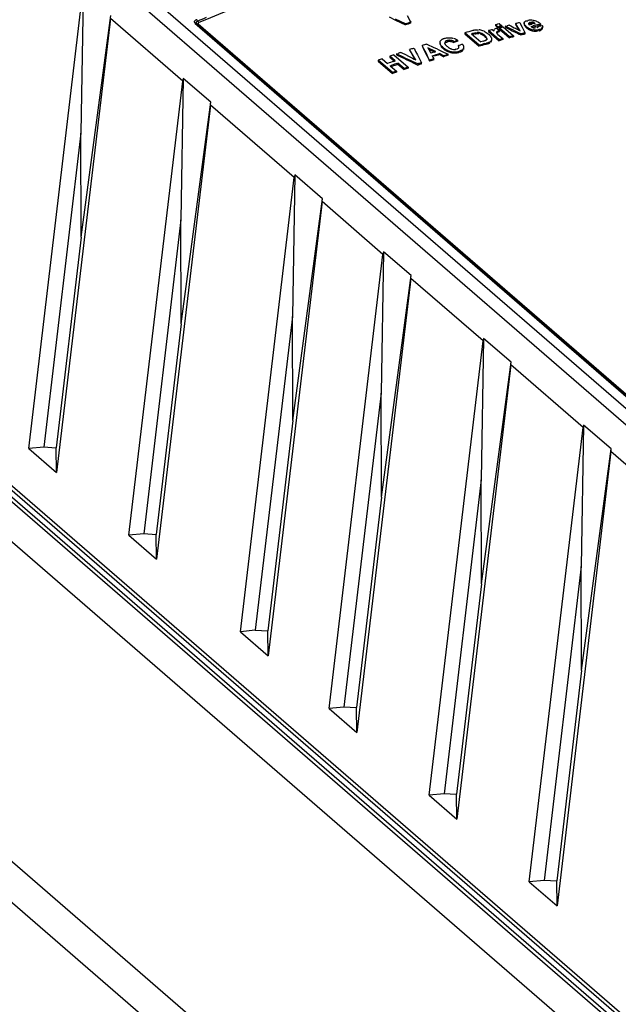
# Model space of a CAD drawing. Header units: inches. Extents: x 0 to 117, y 0 to 83.
# Tile 51 of 64: x 99.37 to 101.43, y 23.17 to 26.55. Entities that reach past the tile are written whole.
import ezdxf

# ---------------------------------------------------------------- set-up
doc = ezdxf.new("R2010")
doc.units = ezdxf.units.IN
doc.header["$LTSCALE"] = 6.431102
doc.header["$MEASUREMENT"] = 0
doc.layers.get('0').update_dxf_attribs({"linetype": 'CONTINUOUS'})

msp = doc.modelspace()

# ---------------------------------------------------------------- linework, layer by layer
at = {"color": 7, "linetype": 'CONTINUOUS'}
for p, q in [((98.0125, 28.139), (104.2035, 22.7774)), ((104.2507, 22.7911), (98.0597, 28.1526)), ((99.5833, 26.6508), (99.5754, 26.1639)), ((99.3963, 25.0782), (99.5817, 26.6419)), ((99.6772, 26.5593), (99.4917, 24.9956)), ((99.5764, 25.8059), (99.6782, 26.5687)), ((99.9262, 26.3436), (99.6772, 26.5593)), ((104.1665, 22.9052), (99.968, 26.5412)), ((99.9736, 26.5409), (104.1721, 22.9049)), ((100.6361, 26.5643), (100.6587, 26.5533)), ((100.6925, 26.5404), (100.6586, 26.5569)), ((100.6587, 26.5533), (100.6925, 26.5369)), ((100.6988, 26.5693), (100.7092, 26.5491)), ((100.7092, 26.5491), (100.7108, 26.546)), ((100.7109, 26.5426), (100.7108, 26.546)), ((101.0108, 26.5406), (101.0152, 26.5417)), ((101.0152, 26.5417), (101.024, 26.5341)), ((101.0719, 26.5413), (101.0718, 26.5378)), ((101.0736, 26.5385), (101.0719, 26.5413)), ((101.0846, 26.5444), (101.0862, 26.5448)), ((101.0862, 26.5449), (101.0882, 26.5409)), ((101.0882, 26.5409), (101.0902, 26.537)), ((101.1014, 26.5438), (101.1013, 26.5404)), ((101.1014, 26.5424), (101.1014, 26.5438)), ((101.1016, 26.5409), (101.1014, 26.5424)), ((101.1114, 26.5509), (101.1132, 26.5508)), ((101.1221, 26.5457), (101.1219, 26.5422)), ((101.1263, 26.5453), (101.1256, 26.5447)), ((101.1277, 26.5538), (101.1326, 26.5532)), ((101.1326, 26.5532), (101.1359, 26.5525)), ((101.1359, 26.5441), (101.1344, 26.545)), ((101.1373, 26.5432), (101.1359, 26.5441)), ((101.1365, 26.5416), (101.1387, 26.5421)), ((101.1387, 26.5421), (101.1373, 26.5432)), ((99.9792, 26.5407), (104.1777, 22.9047)), ((100.6925, 26.5403), (100.6925, 26.5369)), ((100.8974, 26.5097), (100.8974, 26.5062)), ((100.9466, 26.467), (100.8974, 26.5097)), ((100.9331, 26.5096), (100.9347, 26.51)), ((100.9347, 26.5066), (100.9347, 26.51)), ((100.9493, 26.5096), (100.9493, 26.5062)), ((100.9789, 26.517), (100.9788, 26.5136)), ((100.9788, 26.5136), (101.0147, 26.4825)), ((101.0148, 26.4859), (100.9789, 26.517)), ((100.9913, 26.5204), (100.9934, 26.5185)), ((100.9934, 26.5185), (100.9962, 26.5161)), ((100.9972, 26.5152), (100.9962, 26.5161)), ((101.002, 26.5382), (101.0019, 26.5348)), ((101.0019, 26.5348), (101.0107, 26.5272)), ((101.002, 26.5382), (101.0079, 26.5398)), ((101.0108, 26.5307), (101.002, 26.5382)), ((101.0042, 26.525), (101.0067, 26.5256)), ((101.0058, 26.5113), (101.0058, 26.5078)), ((101.0067, 26.5256), (101.0166, 26.5171)), ((101.0079, 26.5398), (101.0108, 26.5406)), ((101.0102, 26.5119), (101.0128, 26.5128)), ((101.0108, 26.5307), (101.0107, 26.5272)), ((101.0107, 26.5272), (101.0165, 26.5288)), ((101.0108, 26.5307), (101.0166, 26.5322)), ((101.0129, 26.5163), (101.0128, 26.5128)), ((101.0128, 26.5128), (101.0165, 26.5136)), ((101.0166, 26.5171), (101.0129, 26.5163)), ((101.0153, 26.5267), (101.0152, 26.5233)), ((101.0152, 26.5233), (101.0511, 26.4922)), ((101.0153, 26.5267), (101.0182, 26.5275)), ((101.0512, 26.4956), (101.0153, 26.5267)), ((101.0165, 26.5288), (101.021, 26.5299)), ((101.0166, 26.5171), (101.0165, 26.5136)), ((101.0182, 26.5275), (101.0212, 26.5283)), ((101.021, 26.5299), (101.0239, 26.5307)), ((101.0211, 26.5334), (101.024, 26.5341)), ((101.0212, 26.5283), (101.0256, 26.5294)), ((101.024, 26.5341), (101.0239, 26.5307)), ((101.0256, 26.5294), (101.0285, 26.5302)), ((101.0285, 26.5302), (101.0645, 26.4991)), ((101.0364, 26.5322), (101.0363, 26.5288)), ((101.0363, 26.5287), (101.0423, 26.5258)), ((101.0364, 26.5322), (101.038, 26.5326)), ((101.0424, 26.5293), (101.0364, 26.5323)), ((101.038, 26.5326), (101.0428, 26.5339)), ((101.0423, 26.5258), (101.0542, 26.5199)), ((101.0543, 26.5235), (101.0424, 26.5293)), ((101.0491, 26.5355), (101.0507, 26.5359)), ((101.0507, 26.5359), (101.0548, 26.5337)), ((101.0542, 26.5199), (101.0602, 26.5169)), ((101.0603, 26.5205), (101.0543, 26.5235)), ((101.0548, 26.5337), (101.067, 26.5271)), ((101.0602, 26.5169), (101.0722, 26.511)), ((101.0723, 26.5146), (101.0603, 26.5205)), ((101.067, 26.5271), (101.0711, 26.525)), ((101.0711, 26.525), (101.0751, 26.5228)), ((101.0718, 26.5378), (101.0735, 26.535)), ((101.0722, 26.511), (101.0782, 26.5081)), ((101.0843, 26.5087), (101.0723, 26.5146)), ((101.0735, 26.535), (101.0786, 26.5267)), ((101.0873, 26.5162), (101.0736, 26.5385)), ((101.0751, 26.5228), (101.0833, 26.5184)), ((101.0782, 26.5081), (101.0842, 26.5052)), ((101.0786, 26.5267), (101.084, 26.518)), ((101.0833, 26.5184), (101.0873, 26.5162)), ((101.0903, 26.5058), (101.0843, 26.5087)), ((101.0902, 26.537), (101.0942, 26.5291)), ((101.0942, 26.5291), (101.1001, 26.5172)), ((101.1001, 26.5172), (101.1021, 26.5132)), ((101.101, 26.5084), (101.1041, 26.5092)), ((101.1021, 26.5132), (101.1027, 26.5121)), ((101.1027, 26.5121), (101.1041, 26.5093)), ((101.104, 26.5058), (101.1041, 26.5092)), ((101.1097, 26.53), (101.1096, 26.5265)), ((101.1185, 26.5372), (101.123, 26.5383)), ((101.1201, 26.5404), (101.1216, 26.5403)), ((101.123, 26.5383), (101.1275, 26.5394)), ((101.1249, 26.5315), (101.1287, 26.5324)), ((101.1287, 26.5324), (101.1324, 26.5333)), ((101.1287, 26.529), (101.1323, 26.5299)), ((101.1294, 26.52), (101.1293, 26.5166)), ((101.1318, 26.5271), (101.1345, 26.5264)), ((101.1323, 26.5299), (101.1509, 26.5344)), ((101.1351, 26.5194), (101.1338, 26.5201)), ((101.137, 26.5187), (101.1351, 26.5194)), ((101.1392, 26.5275), (101.1401, 26.5282)), ((101.1475, 26.5165), (101.1483, 26.5173)), ((101.152, 26.5199), (101.1496, 26.5193)), ((101.15, 26.5318), (101.153, 26.5325)), ((101.1509, 26.5344), (101.1547, 26.5352)), ((101.1511, 26.5378), (101.1548, 26.5387)), ((101.152, 26.5199), (101.1518, 26.5164)), ((101.153, 26.5325), (101.1588, 26.5339)), ((101.1548, 26.5387), (101.1586, 26.5396)), ((101.1584, 26.5361), (101.1586, 26.5396)), ((101.1588, 26.5339), (101.1633, 26.5349)), ((101.1618, 26.5265), (101.1606, 26.526)), ((101.1624, 26.5248), (101.1622, 26.5213)), ((101.1622, 26.5213), (101.163, 26.5223)), ((101.1633, 26.5349), (101.1638, 26.5337)), ((101.1641, 26.5258), (101.1642, 26.5293)), ((100.8115, 26.4755), (100.8116, 26.4774)), ((100.8115, 26.4755), (100.8115, 26.4722)), ((100.8297, 26.4767), (100.8306, 26.4761)), ((100.8316, 26.4775), (100.8345, 26.4779)), ((100.8345, 26.4779), (100.8358, 26.4779)), ((100.8388, 26.4834), (100.8361, 26.4828)), ((100.8361, 26.4828), (100.8361, 26.4794)), ((100.8567, 26.4775), (100.8589, 26.4763)), ((100.8589, 26.4797), (100.8635, 26.481)), ((100.8589, 26.4797), (100.8589, 26.4763)), ((100.8705, 26.4846), (100.8713, 26.4835)), ((100.8728, 26.4804), (100.8728, 26.4838)), ((100.8974, 26.5062), (100.9466, 26.4636)), ((100.9201, 26.506), (100.9517, 26.4786)), ((100.933, 26.5062), (100.9347, 26.5066)), ((100.9611, 26.5), (100.9619, 26.4988)), ((100.9611, 26.4813), (100.9638, 26.482)), ((100.9645, 26.5012), (100.9618, 26.5036)), ((100.9619, 26.4988), (100.9623, 26.4977)), ((100.9638, 26.482), (100.9658, 26.4826)), ((100.9645, 26.5012), (100.9645, 26.4978)), ((100.9645, 26.4978), (100.9673, 26.4951)), ((100.9662, 26.4726), (100.969, 26.4733)), ((100.969, 26.4733), (100.9718, 26.4741)), ((100.971, 26.4879), (100.9703, 26.4885)), ((100.9717, 26.4707), (100.9718, 26.4741)), ((100.9727, 26.4894), (100.9727, 26.4859)), ((100.9833, 26.4761), (100.9833, 26.4768)), ((100.9861, 26.4803), (100.9861, 26.4769)), ((100.9891, 26.489), (100.9891, 26.4871)), ((100.9891, 26.4871), (100.9891, 26.4837)), ((101.0099, 26.5052), (101.028, 26.4895)), ((101.0148, 26.4859), (101.0147, 26.4825)), ((101.028, 26.4895), (101.028, 26.4861)), ((101.0512, 26.4956), (101.0511, 26.4922)), ((101.0645, 26.4991), (101.0644, 26.4957)), ((101.0842, 26.5052), (101.0901, 26.5022)), ((101.0903, 26.5057), (101.0901, 26.5023)), ((101.1009, 26.505), (101.104, 26.5058)), ((100.6759, 26.4415), (100.6776, 26.4421)), ((100.6776, 26.4422), (100.6945, 26.4334)), ((100.7236, 26.4239), (100.7069, 26.4518)), ((100.7069, 26.4517), (100.7071, 26.4483)), ((100.7071, 26.4483), (100.7118, 26.4403)), ((100.7118, 26.4403), (100.7238, 26.4204)), ((100.7203, 26.456), (100.722, 26.4566)), ((100.722, 26.4566), (100.7249, 26.4511)), ((100.7249, 26.4511), (100.7277, 26.4455)), ((100.7277, 26.4455), (100.7335, 26.4343)), ((100.7506, 26.4657), (100.7507, 26.4623)), ((100.7562, 26.4546), (100.7506, 26.4657)), ((100.7507, 26.4622), (100.7563, 26.4511)), ((100.7645, 26.4378), (100.7562, 26.4546)), ((100.7563, 26.4511), (100.7619, 26.4399)), ((100.7619, 26.4399), (100.7674, 26.4287)), ((100.7646, 26.47), (100.7663, 26.4706)), ((100.7663, 26.4707), (100.7908, 26.459)), ((100.7699, 26.4579), (100.7732, 26.4518)), ((100.7937, 26.4462), (100.7699, 26.4579)), ((100.7724, 26.4534), (100.7938, 26.4428)), ((100.7732, 26.4518), (100.7788, 26.4415)), ((100.7788, 26.4415), (100.7799, 26.4394)), ((100.7908, 26.459), (100.799, 26.4551)), ((100.7967, 26.4447), (100.7937, 26.4462)), ((100.7948, 26.4441), (100.7967, 26.4447)), ((100.799, 26.4551), (100.8071, 26.4512)), ((100.8071, 26.4512), (100.8147, 26.4475)), ((100.8144, 26.4637), (100.816, 26.4615)), ((100.8147, 26.4475), (100.8164, 26.4467)), ((100.8164, 26.4467), (100.8234, 26.4433)), ((100.8221, 26.4585), (100.8222, 26.4551)), ((100.8234, 26.4433), (100.8316, 26.4394)), ((100.8316, 26.4394), (100.8397, 26.4355)), ((100.8489, 26.445), (100.849, 26.4416)), ((100.8746, 26.4659), (100.8823, 26.4682)), ((100.8746, 26.4659), (100.8746, 26.4625)), ((100.8779, 26.4458), (100.878, 26.4424)), ((100.878, 26.4424), (100.8828, 26.444)), ((100.8816, 26.4479), (100.8796, 26.4477)), ((100.8893, 26.4507), (100.8887, 26.4516)), ((100.8896, 26.4496), (100.8893, 26.4507)), ((100.8895, 26.4487), (100.8896, 26.4496)), ((100.8922, 26.4558), (100.8922, 26.4524)), ((100.8929, 26.4597), (100.8926, 26.4572)), ((100.893, 26.4563), (100.893, 26.4597)), ((100.9466, 26.467), (100.9466, 26.4636)), ((100.9661, 26.4691), (100.9689, 26.4699)), ((100.9717, 26.4707), (100.9779, 26.4723)), ((100.5984, 26.4153), (100.5986, 26.412)), ((100.6477, 26.3727), (100.5984, 26.4153)), ((100.5986, 26.412), (100.6479, 26.3693)), ((100.6123, 26.4201), (100.6311, 26.4039)), ((100.6388, 26.4291), (100.639, 26.4258)), ((100.6575, 26.4129), (100.6388, 26.4291)), ((100.639, 26.4258), (100.6541, 26.4126)), ((100.6517, 26.4109), (100.6546, 26.4119)), ((100.6527, 26.4338), (100.7019, 26.3912)), ((100.6621, 26.437), (100.6673, 26.4387)), ((100.6621, 26.437), (100.6623, 26.4336)), ((100.6863, 26.4254), (100.6621, 26.437)), ((100.6623, 26.4335), (100.6784, 26.4258)), ((100.6634, 26.4043), (100.6664, 26.4053)), ((100.6664, 26.4053), (100.6665, 26.4019)), ((100.688, 26.3865), (100.6664, 26.4053)), ((100.6784, 26.4258), (100.6865, 26.4219)), ((100.6944, 26.4215), (100.6863, 26.4254)), ((100.6865, 26.4219), (100.6945, 26.418)), ((100.7105, 26.4138), (100.6944, 26.4215)), ((100.6945, 26.4334), (100.6969, 26.4322)), ((100.6945, 26.418), (100.7106, 26.4103)), ((100.6969, 26.4322), (100.6983, 26.4315)), ((100.6983, 26.4315), (100.7002, 26.4305)), ((100.7002, 26.4305), (100.7171, 26.4218)), ((100.7186, 26.4099), (100.7105, 26.4138)), ((100.7106, 26.4103), (100.7187, 26.4064)), ((100.7171, 26.4218), (100.7228, 26.4189)), ((100.7347, 26.4022), (100.7186, 26.4099)), ((100.7187, 26.4064), (100.7348, 26.3987)), ((100.7228, 26.4189), (100.7284, 26.416)), ((100.7284, 26.416), (100.7236, 26.4239)), ((100.7238, 26.4204), (100.7257, 26.4172)), ((100.7335, 26.4343), (100.7363, 26.4288)), ((100.7363, 26.4288), (100.7421, 26.4176)), ((100.7421, 26.4176), (100.7468, 26.4084)), ((100.7468, 26.4084), (100.7478, 26.4064)), ((100.7479, 26.403), (100.7478, 26.4064)), ((100.7669, 26.433), (100.7645, 26.4378)), ((100.7701, 26.4266), (100.7669, 26.433)), ((100.7674, 26.4287), (100.773, 26.4175)), ((100.7757, 26.4154), (100.7701, 26.4266)), ((100.773, 26.4175), (100.7758, 26.4119)), ((100.7757, 26.4154), (100.7758, 26.412)), ((100.7848, 26.4305), (100.793, 26.4331)), ((100.7848, 26.4305), (100.7862, 26.4279)), ((100.7862, 26.4279), (100.789, 26.4226)), ((100.789, 26.4226), (100.7904, 26.4201)), ((100.7905, 26.4167), (100.7904, 26.4201)), ((100.793, 26.4331), (100.7985, 26.4349)), ((100.7931, 26.4298), (100.804, 26.4332)), ((100.7985, 26.4349), (100.8067, 26.4374)), ((100.804, 26.4332), (100.8068, 26.434)), ((100.8067, 26.4374), (100.8095, 26.4383)), ((100.8095, 26.4349), (100.8095, 26.4383)), ((100.8245, 26.4308), (100.8095, 26.4383)), ((100.8095, 26.4349), (100.8246, 26.4274)), ((100.8245, 26.4308), (100.8246, 26.4274)), ((100.8398, 26.4321), (100.8397, 26.4355)), ((100.6399, 26.3962), (100.6458, 26.3982)), ((100.6399, 26.3962), (100.6616, 26.3775)), ((100.6427, 26.3938), (100.646, 26.3949)), ((100.646, 26.3949), (100.6636, 26.4009)), ((100.6477, 26.3727), (100.6479, 26.3693)), ((100.6616, 26.3775), (100.6617, 26.3741)), ((100.6665, 26.4019), (100.6882, 26.3832)), ((100.688, 26.3865), (100.6882, 26.3832)), ((100.7019, 26.3912), (100.7021, 26.3878)), ((100.7347, 26.4021), (100.7348, 26.3987)), ((100.7348, 26.3987), (100.7421, 26.4011)), ((99.7408, 24.7799), (99.9262, 26.3436)), ((99.9278, 26.3525), (99.9199, 25.8656)), ((100.0227, 26.2703), (99.9278, 26.3525)), ((99.9209, 25.5075), (100.0227, 26.2703)), ((97.6131, 26.2509), (103.9119, 20.796)), ((100.0217, 26.261), (99.8362, 24.6973)), ((100.3101, 26.0112), (100.0217, 26.261)), ((103.5948, 21.247), (97.9455, 26.1395)), ((97.954, 26.1494), (103.5963, 21.263)), ((99.5754, 26.1639), (99.4475, 25.0835)), ((99.5764, 25.8059), (99.5751, 26.1642)), ((103.579, 21.2207), (97.9179, 26.1234)), ((97.9264, 26.134), (103.5875, 21.2313)), ((100.1247, 24.4475), (100.3101, 26.0112)), ((100.3117, 26.0201), (100.3037, 25.5331)), ((100.4066, 25.9379), (100.3117, 26.0201)), ((100.3048, 25.1751), (100.4066, 25.9379)), ((100.4055, 25.9285), (100.2201, 24.3648)), ((100.6152, 25.7469), (100.4055, 25.9285)), ((99.9199, 25.8656), (99.792, 24.7852)), ((99.9209, 25.5075), (99.9195, 25.8659)), ((99.5764, 25.8059), (99.4905, 25.0813)), ((100.4298, 24.1832), (100.6152, 25.7469)), ((100.6168, 25.7558), (100.6088, 25.2689)), ((100.7117, 25.6737), (100.6168, 25.7558)), ((100.7106, 25.6643), (100.5252, 24.1006)), ((100.6099, 24.9109), (100.7117, 25.6737)), ((100.9597, 25.4486), (100.7106, 25.6643)), ((100.3037, 25.5331), (100.1759, 24.4527)), ((100.3048, 25.1751), (100.3034, 25.5334)), ((99.9209, 25.5075), (99.835, 24.783)), ((100.9613, 25.4575), (100.9533, 24.9706)), ((101.0562, 25.3753), (100.9613, 25.4575)), ((100.7743, 23.8849), (100.9597, 25.4486)), ((101.0551, 25.366), (100.8697, 23.8023)), ((100.9544, 24.6125), (101.0562, 25.3753)), ((101.3042, 25.1503), (101.0551, 25.366)), ((100.6088, 25.2689), (100.481, 24.1885)), ((100.6099, 24.9109), (100.6085, 25.2692)), ((100.3048, 25.1751), (100.2189, 24.4505)), ((101.3058, 25.1592), (101.2978, 24.6722)), ((101.4006, 25.077), (101.3058, 25.1592)), ((101.1187, 23.5866), (101.3042, 25.1503)), ((99.4475, 25.0835), (99.3963, 25.0782)), ((99.4473, 25.0837), (99.4905, 25.0813)), ((99.3963, 25.0782), (99.4917, 24.9956)), ((99.4917, 24.9956), (99.4905, 25.0813)), ((101.3996, 25.0676), (101.2142, 23.5039)), ((101.2989, 24.3142), (101.4006, 25.077)), ((101.6487, 24.8519), (101.3996, 25.0676)), ((100.9533, 24.9706), (100.8255, 23.8901)), ((100.9544, 24.6125), (100.953, 24.9708)), ((100.6099, 24.9109), (100.524, 24.1863)), ((97.9744, 24.8383), (103.7029, 19.8773)), ((99.792, 24.7852), (99.7408, 24.7799)), ((99.7408, 24.7799), (99.8362, 24.6973)), ((99.7917, 24.7854), (99.835, 24.783)), ((99.8362, 24.6973), (99.835, 24.783)), ((97.9875, 24.6856), (103.6921, 19.7453)), ((101.2978, 24.6722), (101.17, 23.5918)), ((101.2989, 24.3142), (101.2975, 24.6725)), ((100.9544, 24.6125), (100.8685, 23.888)), ((100.1759, 24.4527), (100.1247, 24.4475)), ((100.1247, 24.4475), (100.2201, 24.3648)), ((100.1756, 24.453), (100.2189, 24.4505)), ((100.2201, 24.3648), (100.2189, 24.4505)), ((101.2989, 24.3142), (101.213, 23.5896)), ((100.481, 24.1885), (100.4298, 24.1832)), ((100.4298, 24.1832), (100.5252, 24.1006)), ((100.4807, 24.1887), (100.524, 24.1863)), ((100.5252, 24.1006), (100.524, 24.1863)), ((100.8255, 23.8901), (100.7743, 23.8849)), ((100.7743, 23.8849), (100.8697, 23.8023)), ((100.8252, 23.8904), (100.8685, 23.888)), ((100.8697, 23.8023), (100.8685, 23.888)), ((101.1697, 23.5921), (101.213, 23.5896)), ((101.17, 23.5918), (101.1187, 23.5866)), ((101.1187, 23.5866), (101.2142, 23.5039)), ((101.2142, 23.5039), (101.213, 23.5896))]:
    msp.add_line(p, q, dxfattribs=at)
for points in [[(99.9741, 26.5406), (99.9731, 26.5412), (99.9726, 26.5415), (99.972, 26.5416), (99.9714, 26.5417), (99.9707, 26.5418), (99.9701, 26.5417), (99.9694, 26.5416), (99.9687, 26.5414), (99.968, 26.5412)], [(99.9779, 26.5489), (99.9773, 26.5503), (99.977, 26.551), (99.9766, 26.5517), (99.9762, 26.5523), (99.9758, 26.5529), (99.9754, 26.5534), (99.975, 26.5539), (99.9746, 26.5543), (99.9742, 26.5547)], [(99.9779, 26.5489), (99.9783, 26.5482), (99.9787, 26.5475), (99.979, 26.5469), (99.9794, 26.5463), (99.9798, 26.5458), (99.9802, 26.5453), (99.9806, 26.5449), (99.981, 26.5445)], [(99.981, 26.5445), (99.9803, 26.5442), (99.9798, 26.5438), (99.9793, 26.5434), (99.979, 26.543), (99.9787, 26.5425), (99.9786, 26.542), (99.9787, 26.5415), (99.9789, 26.5411), (99.9792, 26.5407)], [(99.9741, 26.5406), (99.9747, 26.5404), (99.9753, 26.5402), (99.9759, 26.5401), (99.9765, 26.5401), (99.9772, 26.5402), (99.9779, 26.5403), (99.9786, 26.5404), (99.9792, 26.5407)]]:
    msp.add_lwpolyline(points, dxfattribs=at)
for centre, radius, start, end in [((102.2405, 21.1049), 5.8962, 112.25954, 112.56818), ((101.4155, 24.2244), 2.4261, 106.8846, 107.3381), ((101.6533, 23.4486), 3.2343, 106.9414, 107.2813), ((101.8512, 23.4329), 3.2045, 103.8405, 104.0742), ((101.1221, 26.5401), 0.0139, 70.4193, 80.2061), ((101.7735, 23.8598), 2.7564, 103.3626, 103.5553), ((101.0815, 26.4484), 0.1194, 50.8466, 52.9344), ((101.0889, 26.4575), 0.1077, 49.6554, 50.8262), ((103.4592, 17.4538), 9.4112, 105.62565, 105.79597), ((101.6453, 23.937), 2.6693, 105.4748, 105.7639), ((101.2494, 25.3616), 1.2004, 105.5452, 105.712), ((100.939, 26.5085), 0.0116, 62.5509, 68.3002), ((100.9375, 26.4559), 0.0643, 80.5087, 82.2391), ((100.9379, 26.4585), 0.0617, 65.9537, 80.5449), ((100.949, 26.481), 0.0272, 85.6774, 89.3595), ((101.7969, 23.4902), 3.1354, 104.8886, 105.1226), ((101.0041, 26.5168), 0.00738, 176.2039, 184.2247), ((101.4998, 24.6827), 1.9116, 104.5041, 104.6409), ((101.7356, 23.8291), 2.7921, 104.2324, 104.3676), ((101.8275, 23.6127), 2.9855, 104.083, 104.2963), ((101.1352, 26.557), 0.0398, 223.2861, 226.507), ((101.1432, 26.5655), 0.0515, 226.5008, 229.1631), ((101.1394, 26.5642), 0.0452, 229.082, 232.0595), ((101.1385, 26.5601), 0.0443, 238.4593, 241.5815), ((101.1422, 26.5683), 0.0533, 253.1353, 256.0319), ((102.3493, 21.5066), 5.1719, 103.3953, 103.6081), ((101.1386, 26.5276), 0.00889, 229.3708, 237.4764), ((101.4257, 25.4074), 1.1599, 103.3238, 103.5134), ((100.8405, 26.4449), 0.0474, 106.5756, 110.3223), ((101.7668, 23.4097), 3.1982, 106.2323, 106.4916), ((101.3733, 24.7561), 1.7987, 106.157, 106.4645), ((101.7514, 23.5527), 3.0648, 105.4879, 105.6814), ((101.8783, 23.1873), 3.4192, 105.559, 105.7233), ((100.9279, 26.4588), 0.056, 47.0707, 49.1445), ((100.9688, 26.5067), 0.032, 274.8228, 278.5833), ((100.9685, 26.5087), 0.034, 278.5662, 282.1152), ((100.9344, 26.4545), 0.067, 49.1016, 50.7819), ((100.9376, 26.4582), 0.0621, 46.3153, 49.1593), ((100.9442, 26.4651), 0.0525, 44.7647, 46.273), ((100.9482, 26.469), 0.047, 42.9302, 44.7691), ((100.9535, 26.474), 0.0397, 39.0704, 42.9818), ((100.9695, 26.4852), 0.02, 24.4182, 28.8058), ((101.8321, 23.4582), 3.1328, 104.8729, 105.1235), ((101.6297, 24.2175), 2.3503, 104.831, 105.1654), ((101.8419, 23.481), 3.1134, 104.4632, 104.715), ((101.6462, 24.237), 2.3357, 104.4212, 104.757), ((101.9138, 23.2639), 3.3414, 104.0792, 104.2696), ((101.6347, 23.5274), 3.0678, 108.2137, 108.3828), ((101.756, 23.2185), 3.3991, 107.7394, 107.9764), ((101.7654, 23.2472), 3.3747, 107.252, 107.5004), ((101.7952, 23.2211), 3.3747, 107.2442, 107.5094), ((100.8604, 26.4994), 0.0585, 226.0492, 229.1669), ((100.8643, 26.5072), 0.0645, 229.0933, 231.9928), ((100.8624, 26.4939), 0.0408, 224.0863, 226.8515), ((100.8699, 26.5017), 0.0517, 226.8501, 233.6376), ((100.8613, 26.5028), 0.0591, 244.5458, 247.8466), ((100.8625, 26.506), 0.0625, 247.9046, 257.4384), ((100.8629, 26.5037), 0.0637, 254.1412, 257.3839), ((100.8632, 26.5091), 0.0657, 257.3896, 259.2418), ((100.8632, 26.5053), 0.0653, 257.3726, 260.2807), ((100.8621, 26.4889), 0.0366, 251.7413, 255.2974), ((100.8627, 26.5063), 0.0628, 259.2221, 263.3633), ((100.8621, 26.5009), 0.0574, 263.3436, 269.8845), ((100.8621, 26.4987), 0.0552, 269.8512, 286.6354), ((100.8623, 26.4946), 0.0545, 273.1825, 283.3353), ((100.8629, 26.4576), 0.00515, 308.2773, 317.4839), ((100.8543, 26.4546), 0.0231, 26.4573, 29.1539), ((100.8622, 26.4952), 0.0551, 283.3331, 286.636), ((100.8791, 26.4757), 0.028, 268.1802, 270.8872), ((101.6421, 23.8796), 2.6978, 106.2222, 106.3589), ((100.8822, 26.4583), 0.0101, 309.0061, 319.2012), ((100.8828, 26.4596), 0.0101, 337.4188, 346.0575), ((102.4104, 21.3183), 5.3527, 105.6526, 105.8702), ((103.4959, 17.4536), 9.3637, 105.67436, 105.79865), ((101.2945, 25.3146), 1.2003, 105.6004, 105.7389), ((101.6912, 23.2691), 3.3305, 108.9002, 109.1531), ((103.8141, 17.1156), 9.8186, 108.7894, 108.91626), ((101.7007, 23.2951), 3.3091, 108.4638, 108.7177), ((101.0614, 25.2208), 1.2586, 108.7139, 108.8552), ((101.2009, 25.002), 1.4757, 107.8825, 108.0609), ((101.5237, 24.0871), 2.4455, 107.45, 107.8122), ((101.7705, 23.3077), 3.2597, 107.4953, 107.7669), ((101.1752, 25.2594), 1.2311, 107.2788, 107.4125), ((101.5451, 24.1145), 2.4257, 106.9045, 107.28), ((101.7825, 23.3391), 3.2335, 106.9515, 107.233), ((102.4637, 21.0965), 5.6048, 108.7354, 108.9258), ((101.4686, 24.0146), 2.4969, 108.858, 109.1954), ((101.7398, 23.2254), 3.3281, 108.9002, 109.1531), ((101.0701, 25.2107), 1.2577, 108.7139, 108.8552), ((101.4858, 24.0375), 2.4808, 108.4214, 108.7601), ((101.7493, 23.2513), 3.3067, 108.4638, 108.7177), ((101.891, 22.8895), 3.6981, 108.0787, 108.2212), ((101.6011, 23.7709), 2.767, 107.9595, 108.0863), ((100.0041, 26.3343), 0.0785, 166.5825, 173.1825), ((100.388, 26.0019), 0.0785, 166.5825, 173.1825), ((100.6931, 25.7376), 0.0785, 166.5825, 173.1825), ((101.0376, 25.4393), 0.0785, 166.5825, 173.1825), ((101.3821, 25.141), 0.0785, 166.5825, 173.1825)]:
    msp.add_arc(centre, radius, start, end, dxfattribs=at)
for centre in [(100.0211, 26.3312), (100.405, 25.9988), (100.7101, 25.7346), (101.0546, 25.4362), (101.3991, 25.1379)]:
    msp.add_ellipse(centre, major_axis=(0.0055, 0.0993), ratio=0.062713, start_param=-2.354135, end_param=-2.228091, dxfattribs=at)
for points, knots in [([(101.1819, 26.8912), (101.0814, 26.8749), (100.6718, 26.7953), (100.2723, 26.6656), (99.981, 26.5445)], [0, 0, 0, 0, 0.243845, 1, 1, 1, 1]), ([(99.9742, 26.5547), (99.9711, 26.5534), (99.9664, 26.552), (99.9645, 26.5448), (99.9684, 26.5443), (99.97, 26.5441)], [0, 0, 0, 0, 0.557575, 0.721855, 1, 1, 1, 1]), ([(99.9776, 26.5496), (99.9756, 26.5488), (99.9726, 26.5479), (99.9714, 26.5434), (99.9739, 26.5431), (99.975, 26.543)], [0, 0, 0, 0, 0.556799, 0.718504, 1, 1, 1, 1]), ([(101.1014, 26.5438), (101.1017, 26.5466), (101.1052, 26.5509), (101.1097, 26.5509), (101.1114, 26.5509)], [0, 0, 0, 0, 0.627411, 1, 1, 1, 1]), ([(101.1038, 26.5363), (101.1033, 26.5371), (101.1024, 26.5385), (101.1018, 26.5401), (101.1016, 26.5409)], [0, 0, 0, 0, 0.516825, 1, 1, 1, 1]), ([(101.1165, 26.5415), (101.1164, 26.5408), (101.1169, 26.5391), (101.1179, 26.5379), (101.1185, 26.5372)], [0, 0, 0, 0, 0.462602, 1, 1, 1, 1]), ([(101.1221, 26.5457), (101.1207, 26.5453), (101.1184, 26.5445), (101.1166, 26.5425), (101.1165, 26.5415)], [0, 0, 0, 0, 0.591131, 1, 1, 1, 1]), ([(101.1219, 26.5422), (101.1228, 26.5424), (101.1249, 26.5427), (101.1269, 26.5428), (101.128, 26.5427)], [0, 0, 0, 0, 0.470386, 1, 1, 1, 1]), ([(101.1282, 26.5462), (101.1279, 26.5461), (101.1272, 26.5459), (101.1266, 26.5455), (101.1263, 26.5453)], [0, 0, 0, 0, 0.486759, 1, 1, 1, 1]), ([(101.128, 26.5427), (101.1287, 26.5427), (101.1301, 26.5426), (101.1315, 26.5423), (101.1321, 26.5422)], [0, 0, 0, 0, 0.526359, 1, 1, 1, 1]), ([(101.1344, 26.545), (101.1334, 26.5455), (101.1314, 26.5463), (101.1292, 26.5465), (101.1282, 26.5462)], [0, 0, 0, 0, 0.513889, 1, 1, 1, 1]), ([(101.1359, 26.5525), (101.1367, 26.5523), (101.1384, 26.5517), (101.1399, 26.5507), (101.1404, 26.5501)], [0, 0, 0, 0, 0.537222, 1, 1, 1, 1]), ([(100.9347, 26.5066), (100.9359, 26.507), (100.9386, 26.5075), (100.9412, 26.5077), (100.9426, 26.5075)], [0, 0, 0, 0, 0.491149, 1, 1, 1, 1]), ([(100.9426, 26.5075), (100.9434, 26.5074), (100.9449, 26.5071), (100.9463, 26.5063), (100.9467, 26.5057)], [0, 0, 0, 0, 0.528784, 1, 1, 1, 1]), ([(100.9967, 26.5173), (100.9968, 26.5178), (100.9969, 26.5188), (100.9973, 26.5197), (100.9975, 26.5201)], [0, 0, 0, 0, 0.48736, 1, 1, 1, 1]), ([(100.9975, 26.5201), (100.9981, 26.5212), (101, 26.5234), (101.0027, 26.5246), (101.0042, 26.525)], [0, 0, 0, 0, 0.438331, 1, 1, 1, 1]), ([(101.0129, 26.5163), (101.0112, 26.5158), (101.0085, 26.5148), (101.006, 26.5125), (101.0058, 26.5113)], [0, 0, 0, 0, 0.588354, 1, 1, 1, 1]), ([(101.0058, 26.5113), (101.0058, 26.5108), (101.006, 26.5099), (101.0064, 26.509), (101.0067, 26.5086)], [0, 0, 0, 0, 0.465146, 1, 1, 1, 1]), ([(101.0063, 26.5092), (101.0068, 26.5098), (101.008, 26.5108), (101.0094, 26.5116), (101.0102, 26.5119)], [0, 0, 0, 0, 0.451946, 1, 1, 1, 1]), ([(101.0067, 26.5086), (101.0071, 26.508), (101.0081, 26.5068), (101.0093, 26.5058), (101.0099, 26.5052)], [0, 0, 0, 0, 0.468418, 1, 1, 1, 1]), ([(101.1012, 26.5389), (101.1013, 26.5381), (101.1016, 26.5366), (101.1023, 26.5351), (101.1027, 26.5344)], [0, 0, 0, 0, 0.485448, 1, 1, 1, 1]), ([(101.1027, 26.5344), (101.1032, 26.5336), (101.1043, 26.5319), (101.1055, 26.5305), (101.1062, 26.5297)], [0, 0, 0, 0, 0.483332, 1, 1, 1, 1]), ([(101.1097, 26.53), (101.1086, 26.531), (101.1065, 26.533), (101.1046, 26.5352), (101.1038, 26.5363)], [0, 0, 0, 0, 0.51944, 1, 1, 1, 1]), ([(101.1096, 26.5265), (101.1104, 26.5258), (101.1123, 26.5243), (101.1142, 26.523), (101.1153, 26.5224)], [0, 0, 0, 0, 0.483758, 1, 1, 1, 1]), ([(101.1176, 26.5245), (101.1165, 26.5251), (101.1144, 26.5264), (101.1125, 26.5278), (101.1115, 26.5285)], [0, 0, 0, 0, 0.518382, 1, 1, 1, 1]), ([(101.1159, 26.5394), (101.1163, 26.5398), (101.1177, 26.5404), (101.1192, 26.5404), (101.1201, 26.5404)], [0, 0, 0, 0, 0.36599, 1, 1, 1, 1]), ([(101.1249, 26.5315), (101.1259, 26.5307), (101.1281, 26.5291), (101.1304, 26.5277), (101.1318, 26.5271)], [0, 0, 0, 0, 0.468637, 1, 1, 1, 1]), ([(101.1345, 26.5264), (101.1349, 26.5263), (101.1357, 26.5263), (101.1366, 26.5264), (101.137, 26.5265)], [0, 0, 0, 0, 0.499271, 1, 1, 1, 1]), ([(101.137, 26.5265), (101.1374, 26.5266), (101.1381, 26.5269), (101.1388, 26.5273), (101.1392, 26.5275)], [0, 0, 0, 0, 0.484141, 1, 1, 1, 1]), ([(101.1443, 26.5271), (101.145, 26.5272), (101.1464, 26.5276), (101.1477, 26.5282), (101.1482, 26.5286)], [0, 0, 0, 0, 0.550239, 1, 1, 1, 1]), ([(101.1482, 26.5286), (101.1487, 26.5289), (101.1495, 26.53), (101.1499, 26.5312), (101.15, 26.5318)], [0, 0, 0, 0, 0.507029, 1, 1, 1, 1]), ([(101.1518, 26.5164), (101.1531, 26.5167), (101.1555, 26.5173), (101.1578, 26.5181), (101.1588, 26.5187)], [0, 0, 0, 0, 0.53207, 1, 1, 1, 1]), ([(101.1563, 26.5212), (101.1557, 26.521), (101.1542, 26.5208), (101.1528, 26.5208), (101.152, 26.5208)], [0, 0, 0, 0, 0.462023, 1, 1, 1, 1]), ([(101.1624, 26.5248), (101.1616, 26.524), (101.1598, 26.5224), (101.1576, 26.5215), (101.1563, 26.5212)], [0, 0, 0, 0, 0.452582, 1, 1, 1, 1]), ([(101.1588, 26.5187), (101.1593, 26.519), (101.1602, 26.5197), (101.1604, 26.5209), (101.1604, 26.5213)], [0, 0, 0, 0, 0.534904, 1, 1, 1, 1]), ([(101.1649, 26.5292), (101.1647, 26.5287), (101.1639, 26.5274), (101.1626, 26.5268), (101.1618, 26.5265)], [0, 0, 0, 0, 0.406141, 1, 1, 1, 1]), ([(101.163, 26.5223), (101.1634, 26.5228), (101.164, 26.5239), (101.1643, 26.5252), (101.1643, 26.5258)], [0, 0, 0, 0, 0.516531, 1, 1, 1, 1]), ([(101.1638, 26.5337), (101.1641, 26.5329), (101.1648, 26.5315), (101.165, 26.5299), (101.1649, 26.5292)], [0, 0, 0, 0, 0.526316, 1, 1, 1, 1]), ([(100.8131, 26.4692), (100.8126, 26.4702), (100.8118, 26.4723), (100.8115, 26.4745), (100.8115, 26.4755)], [0, 0, 0, 0, 0.509782, 1, 1, 1, 1]), ([(100.819, 26.4871), (100.8198, 26.4875), (100.8214, 26.4884), (100.8231, 26.4891), (100.824, 26.4894)], [0, 0, 0, 0, 0.484566, 1, 1, 1, 1]), ([(100.828, 26.4733), (100.8282, 26.4741), (100.8287, 26.4761), (100.8306, 26.4772), (100.8316, 26.4775)], [0, 0, 0, 0, 0.447069, 1, 1, 1, 1]), ([(100.8361, 26.4828), (100.834, 26.4822), (100.8303, 26.4822), (100.8288, 26.4775), (100.8297, 26.4767)], [0, 0, 0, 0, 0.6405, 1, 1, 1, 1]), ([(100.8361, 26.4794), (100.8369, 26.4797), (100.8387, 26.48), (100.8405, 26.4802), (100.8414, 26.4803)], [0, 0, 0, 0, 0.48234, 1, 1, 1, 1]), ([(100.8441, 26.4838), (100.8432, 26.4838), (100.8414, 26.4837), (100.8396, 26.4836), (100.8388, 26.4834)], [0, 0, 0, 0, 0.508308, 1, 1, 1, 1]), ([(100.8414, 26.4803), (100.8428, 26.4804), (100.8454, 26.4804), (100.848, 26.4801), (100.8493, 26.4799)], [0, 0, 0, 0, 0.504148, 1, 1, 1, 1]), ([(100.8425, 26.4927), (100.8439, 26.4927), (100.8468, 26.4928), (100.8496, 26.4925), (100.851, 26.4923)], [0, 0, 0, 0, 0.506429, 1, 1, 1, 1]), ([(100.8493, 26.4799), (100.8507, 26.4797), (100.8532, 26.4791), (100.8556, 26.478), (100.8567, 26.4775)], [0, 0, 0, 0, 0.533127, 1, 1, 1, 1]), ([(100.851, 26.4923), (100.852, 26.4921), (100.8538, 26.4917), (100.8554, 26.4908), (100.8561, 26.4903)], [0, 0, 0, 0, 0.523687, 1, 1, 1, 1]), ([(100.9493, 26.5062), (100.9506, 26.5058), (100.9532, 26.505), (100.9557, 26.5039), (100.9569, 26.5032)], [0, 0, 0, 0, 0.518058, 1, 1, 1, 1]), ([(100.9569, 26.5032), (100.9577, 26.5028), (100.9593, 26.5019), (100.9606, 26.5007), (100.9611, 26.5)], [0, 0, 0, 0, 0.535565, 1, 1, 1, 1]), ([(100.9658, 26.4826), (100.967, 26.483), (100.969, 26.4837), (100.971, 26.4848), (100.9716, 26.4855)], [0, 0, 0, 0, 0.568845, 1, 1, 1, 1]), ([(100.9698, 26.4958), (100.9692, 26.4965), (100.968, 26.4979), (100.9667, 26.4992), (100.966, 26.4998)], [0, 0, 0, 0, 0.491154, 1, 1, 1, 1]), ([(100.9673, 26.4951), (100.9679, 26.4945), (100.9691, 26.4932), (100.9702, 26.4918), (100.9707, 26.4911)], [0, 0, 0, 0, 0.510705, 1, 1, 1, 1]), ([(100.9727, 26.4894), (100.9727, 26.4905), (100.9719, 26.4929), (100.9705, 26.4948), (100.9698, 26.4958)], [0, 0, 0, 0, 0.472095, 1, 1, 1, 1]), ([(100.9716, 26.4855), (100.9718, 26.4858), (100.9721, 26.4868), (100.9714, 26.4876), (100.971, 26.4879)], [0, 0, 0, 0, 0.438936, 1, 1, 1, 1]), ([(100.9779, 26.4723), (100.9792, 26.4727), (100.9814, 26.4732), (100.9833, 26.4752), (100.9833, 26.4761)], [0, 0, 0, 0, 0.584732, 1, 1, 1, 1]), ([(100.9843, 26.499), (100.9848, 26.4983), (100.9858, 26.497), (100.9867, 26.4956), (100.9871, 26.4949)], [0, 0, 0, 0, 0.510607, 1, 1, 1, 1]), ([(100.9891, 26.4871), (100.9891, 26.4859), (100.9885, 26.4834), (100.987, 26.4812), (100.9861, 26.4803)], [0, 0, 0, 0, 0.487853, 1, 1, 1, 1]), ([(100.9861, 26.4769), (100.9865, 26.4773), (100.9872, 26.4782), (100.9878, 26.4792), (100.9881, 26.4797)], [0, 0, 0, 0, 0.513633, 1, 1, 1, 1]), ([(100.9878, 26.4935), (100.9881, 26.4928), (100.9887, 26.4913), (100.989, 26.4898), (100.9891, 26.489)], [0, 0, 0, 0, 0.508744, 1, 1, 1, 1]), ([(100.9881, 26.4797), (100.9884, 26.4803), (100.9888, 26.4816), (100.989, 26.483), (100.9891, 26.4837)], [0, 0, 0, 0, 0.497785, 1, 1, 1, 1]), ([(100.816, 26.4615), (100.8165, 26.4608), (100.8178, 26.4593), (100.8191, 26.458), (100.8198, 26.4573)], [0, 0, 0, 0, 0.490538, 1, 1, 1, 1]), ([(100.8393, 26.4601), (100.8401, 26.4595), (100.8418, 26.4583), (100.8437, 26.4573), (100.8446, 26.4568)], [0, 0, 0, 0, 0.485609, 1, 1, 1, 1]), ([(100.8446, 26.4568), (100.8455, 26.4563), (100.8475, 26.4553), (100.8495, 26.4545), (100.8506, 26.4542)], [0, 0, 0, 0, 0.486042, 1, 1, 1, 1]), ([(100.8624, 26.4522), (100.863, 26.4522), (100.8644, 26.4525), (100.8656, 26.4531), (100.8661, 26.4535)], [0, 0, 0, 0, 0.514364, 1, 1, 1, 1]), ([(100.8693, 26.4535), (100.8707, 26.4539), (100.8732, 26.455), (100.8753, 26.4568), (100.8758, 26.4578)], [0, 0, 0, 0, 0.560824, 1, 1, 1, 1]), ([(100.8764, 26.4602), (100.8764, 26.461), (100.8761, 26.4626), (100.8755, 26.4642), (100.8751, 26.465)], [0, 0, 0, 0, 0.474891, 1, 1, 1, 1]), ([(100.8758, 26.4578), (100.8761, 26.4582), (100.8764, 26.4589), (100.8764, 26.4598), (100.8764, 26.4602)], [0, 0, 0, 0, 0.505752, 1, 1, 1, 1]), ([(100.8885, 26.4504), (100.8877, 26.4498), (100.8855, 26.4485), (100.883, 26.448), (100.8816, 26.4479)], [0, 0, 0, 0, 0.442376, 1, 1, 1, 1]), ([(100.8828, 26.444), (100.8844, 26.4446), (100.8869, 26.4456), (100.8893, 26.4476), (100.8895, 26.4487)], [0, 0, 0, 0, 0.583349, 1, 1, 1, 1]), ([(100.8885, 26.47), (100.889, 26.4693), (100.89, 26.468), (100.8909, 26.4666), (100.8913, 26.4658)], [0, 0, 0, 0, 0.511012, 1, 1, 1, 1]), ([(100.8922, 26.4558), (100.8919, 26.4551), (100.8912, 26.4536), (100.8903, 26.4523), (100.8898, 26.4517)], [0, 0, 0, 0, 0.478102, 1, 1, 1, 1]), ([(100.8913, 26.4658), (100.8918, 26.4649), (100.8926, 26.4629), (100.8929, 26.4608), (100.8929, 26.4597)], [0, 0, 0, 0, 0.510918, 1, 1, 1, 1])]:
    msp.add_open_spline(points, degree=3, knots=knots, dxfattribs=at)
for points in [[(101.1137, 26.5527), (101.1172, 26.5536), (101.1209, 26.5544), (101.1245, 26.5537)], [(101.1421, 26.5504), (101.1462, 26.5488), (101.15, 26.5463), (101.1535, 26.5437)], [(100.9277, 26.5182), (100.9327, 26.5196), (100.9384, 26.5212), (100.9433, 26.5192)], [(100.9493, 26.5096), (100.9454, 26.5107), (100.9399, 26.5124), (100.937, 26.5095)], [(100.9618, 26.5036), (100.9589, 26.5062), (100.9549, 26.5079), (100.951, 26.5082)], [(100.9631, 26.5149), (100.9679, 26.5127), (100.9726, 26.5098), (100.9767, 26.5064)], [(101.1174, 26.5211), (101.1203, 26.5195), (101.1235, 26.5183), (101.1267, 26.5173)], [(101.1294, 26.52), (101.1253, 26.521), (101.1213, 26.5225), (101.1176, 26.5245)], [(101.1293, 26.5166), (101.1352, 26.5151), (101.1425, 26.513), (101.1475, 26.5165)], [(101.1496, 26.5193), (101.1455, 26.5184), (101.1411, 26.5177), (101.137, 26.5187)], [(100.8116, 26.4774), (100.8122, 26.4814), (100.8155, 26.485), (100.819, 26.4871)], [(100.827, 26.4904), (100.8317, 26.4918), (100.837, 26.4931), (100.8418, 26.492)], [(100.8279, 26.475), (100.828, 26.4714), (100.8306, 26.4681), (100.8331, 26.4655)], [(100.8589, 26.4797), (100.8544, 26.4822), (100.8492, 26.4837), (100.8441, 26.4838)], [(100.8576, 26.4908), (100.8622, 26.4896), (100.8673, 26.4881), (100.8705, 26.4846)], [(100.9861, 26.4803), (100.9835, 26.4775), (100.9794, 26.4763), (100.9757, 26.4755)], [(100.8221, 26.4585), (100.8186, 26.4616), (100.8152, 26.4651), (100.8131, 26.4692)], [(100.8222, 26.4551), (100.8254, 26.4523), (100.829, 26.4498), (100.8328, 26.4477)], [(100.8359, 26.4495), (100.8319, 26.4514), (100.8281, 26.4537), (100.8246, 26.4565)], [(100.8328, 26.4477), (100.8368, 26.4455), (100.8411, 26.4438), (100.8455, 26.4425)], [(100.8522, 26.441), (100.8565, 26.4402), (100.861, 26.44), (100.8653, 26.4402)], [(100.8528, 26.4535), (100.8559, 26.4527), (100.8591, 26.4519), (100.8624, 26.4522)]]:
    msp.add_open_spline(points, degree=3, dxfattribs=at)

doc.saveas('drawing.dxf')
